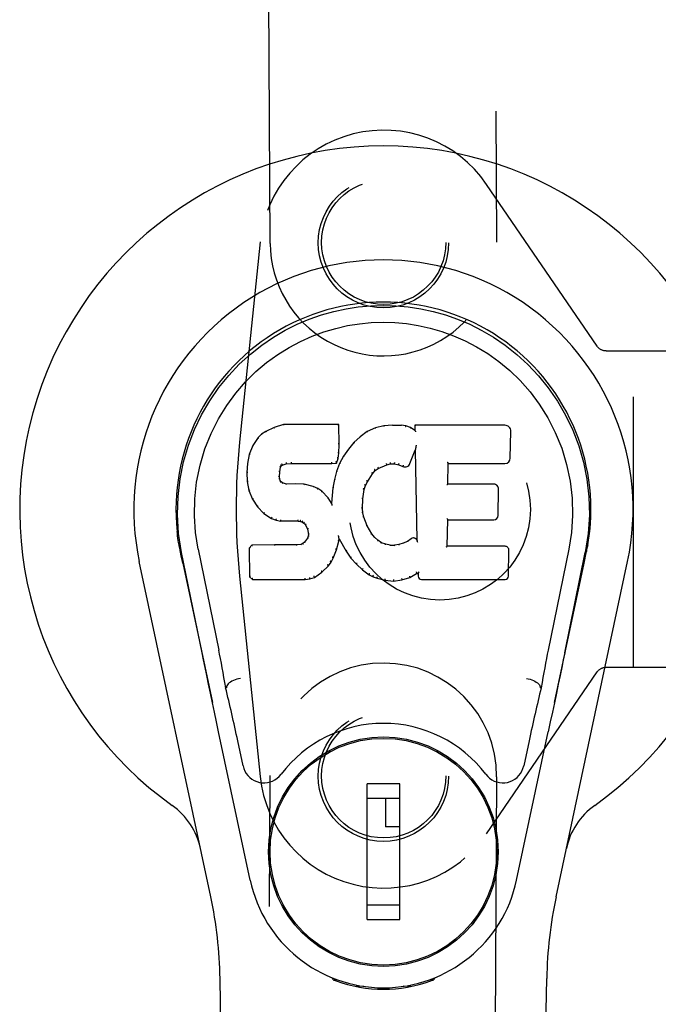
# Model space of a CAD drawing. Header units: inches. Extents: x 0 to 136, y 0 to 88.
# Tile 9 of 14: x 54.56 to 56.32, y 43.73 to 46.45. Entities that reach past the tile are written whole.
import ezdxf

# ---------------------------------------------------------------- set-up
doc = ezdxf.new("R2010")
doc.units = ezdxf.units.IN
doc.header["$LTSCALE"] = 7.48
doc.header["$MEASUREMENT"] = 0
doc.linetypes.add('HIDDEN', pattern=[0.2, 0.1, -0.1])
doc.layers.add('DOOR_ASSEMBLY', color=7, linetype='CONTINUOUS')
doc.layers.add('SUBPANEL', color=7, linetype='CONTINUOUS')

msp = doc.modelspace()

# ---------------------------------------------------------------- linework, layer by layer
at = {"layer": 'DOOR_ASSEMBLY', "color": 8, "linetype": 'HIDDEN'}
for p, q in [((55.2467, 45.8336), (55.2363, 47.691)), ((55.8613, 47.6945), (55.8717, 45.8371)), ((56.1487, 45.5495), (55.8436, 45.9966)), ((55.2189, 45.8382), (55.1621, 45.2847)), ((56.1498, 45.5482), (56.1487, 45.5495)), ((56.1735, 45.5373), (56.4598, 45.5373)), ((56.2492, 44.6623), (56.2492, 45.5373)), ((55.1621, 44.9149), (55.2189, 44.3614)), ((55.8436, 44.203), (56.1487, 44.6501)), ((56.1487, 44.6501), (56.1498, 44.6514)), ((56.4641, 44.6623), (56.1735, 44.6623)), ((55.2363, 42.5066), (55.2467, 44.3641)), ((55.8717, 44.3606), (55.8613, 42.5031))]:
    msp.add_line(p, q, dxfattribs=at)
at = {"layer": 'DOOR_ASSEMBLY', "color": 7, "linetype": 'Continuous'}
for p, q in [((55.2574, 45.3251), (55.2342, 45.3144)), ((55.2831, 45.3333), (55.2574, 45.3251)), ((55.2576, 45.3245), (55.2574, 45.3251)), ((55.436, 45.3333), (55.2831, 45.3333)), ((55.2832, 45.3327), (55.2831, 45.3333)), ((55.4354, 45.3327), (55.436, 45.3333)), ((55.4372, 45.2785), (55.436, 45.3333)), ((55.5371, 45.3241), (55.5147, 45.3141)), ((55.5607, 45.3295), (55.5371, 45.3241)), ((55.5373, 45.3235), (55.5371, 45.3241)), ((55.5843, 45.3318), (55.5607, 45.3295)), ((55.5608, 45.3288), (55.5607, 45.3295)), ((55.5843, 45.3318), (55.6083, 45.3314)), ((55.5843, 45.3312), (55.5843, 45.3318)), ((55.6082, 45.3307), (55.6083, 45.3314)), ((55.6211, 45.3294), (55.6083, 45.3314)), ((55.621, 45.3288), (55.6211, 45.3294)), ((55.634, 45.3252), (55.6211, 45.3294)), ((55.6337, 45.3246), (55.634, 45.3252)), ((55.6461, 45.3172), (55.634, 45.3252)), ((55.8946, 45.3312), (55.6459, 45.3312)), ((55.6465, 45.3306), (55.6459, 45.3312)), ((55.6459, 45.3312), (55.6461, 45.3172)), ((55.2132, 45.2972), (55.1985, 45.2754)), ((55.2231, 45.3067), (55.2132, 45.2972)), ((55.2137, 45.2968), (55.2132, 45.2972)), ((55.2342, 45.3144), (55.2231, 45.3067)), ((55.2235, 45.3062), (55.2231, 45.3067)), ((55.2345, 45.3139), (55.2342, 45.3144)), ((55.495, 45.2998), (55.4779, 45.2834)), ((55.5147, 45.3141), (55.495, 45.2998)), ((55.4954, 45.2993), (55.495, 45.2998)), ((55.515, 45.3136), (55.5147, 45.3141)), ((55.6461, 45.3172), (55.6467, 45.3161)), ((55.9094, 45.2404), (55.9107, 45.3148)), ((55.1985, 45.2754), (55.1888, 45.2507)), ((55.199, 45.2751), (55.1985, 45.2754)), ((55.4359, 45.2541), (55.4372, 45.2785)), ((55.4366, 45.2785), (55.4372, 45.2785)), ((55.4779, 45.2834), (55.4627, 45.2657)), ((55.4783, 45.283), (55.4779, 45.2834)), ((55.648, 45.2684), (55.6479, 45.2677)), ((55.6482, 45.2695), (55.648, 45.2684)), ((55.6484, 45.2706), (55.6482, 45.2695)), ((55.6486, 45.2718), (55.6484, 45.2706)), ((55.6489, 45.2732), (55.6486, 45.2718)), ((55.6492, 45.2751), (55.6489, 45.2732)), ((55.6494, 45.2763), (55.6492, 45.2751)), ((55.1888, 45.2507), (55.1837, 45.2257)), ((55.1893, 45.2505), (55.1888, 45.2507)), ((55.4343, 45.2398), (55.4359, 45.2541)), ((55.4353, 45.2541), (55.4359, 45.2541)), ((55.4494, 45.2464), (55.4383, 45.2257)), ((55.4627, 45.2657), (55.4494, 45.2464)), ((55.4499, 45.2461), (55.4494, 45.2464)), ((55.4632, 45.2653), (55.4627, 45.2657)), ((55.6322, 45.2254), (55.6471, 45.2622)), ((55.6476, 45.2651), (55.6471, 45.2622)), ((55.6471, 45.2622), (55.6514, 45.0151)), ((55.6478, 45.267), (55.6477, 45.2665)), ((55.6479, 45.2677), (55.6478, 45.267)), ((55.1837, 45.2257), (55.1823, 45.2008)), ((55.1843, 45.2256), (55.1837, 45.2257)), ((55.2733, 45.203), (55.2753, 45.2161)), ((55.2747, 45.2162), (55.2753, 45.2161)), ((55.2753, 45.2161), (55.2769, 45.2194)), ((55.2765, 45.2197), (55.2769, 45.2194)), ((55.2769, 45.2194), (55.2795, 45.2215)), ((55.2792, 45.222), (55.2795, 45.2215)), ((55.2795, 45.2215), (55.2908, 45.2249)), ((55.2907, 45.2255), (55.2908, 45.2249)), ((55.2908, 45.2249), (55.3042, 45.226)), ((55.3041, 45.2299), (55.3042, 45.2285)), ((55.3042, 45.2265), (55.3042, 45.226)), ((55.3042, 45.226), (55.4171, 45.226)), ((55.4171, 45.2285), (55.417, 45.2299)), ((55.4171, 45.226), (55.4298, 45.2271)), ((55.4171, 45.2265), (55.4171, 45.226)), ((55.4294, 45.2276), (55.4298, 45.2271)), ((55.4383, 45.2257), (55.4297, 45.2039)), ((55.4298, 45.2271), (55.4343, 45.2398)), ((55.4337, 45.2399), (55.4343, 45.2398)), ((55.4389, 45.2254), (55.4383, 45.2257)), ((55.545, 45.2122), (55.5684, 45.2219)), ((55.5682, 45.2225), (55.5684, 45.2219)), ((55.5684, 45.2219), (55.5791, 45.2247)), ((55.5791, 45.2252), (55.5791, 45.2247)), ((55.5791, 45.2247), (55.59, 45.2245)), ((55.5901, 45.2251), (55.59, 45.2245)), ((55.59, 45.2245), (55.6014, 45.2219)), ((55.6016, 45.2224), (55.6014, 45.2219)), ((55.6014, 45.2219), (55.6131, 45.2173)), ((55.6133, 45.2178), (55.6131, 45.2173)), ((55.737, 45.1686), (55.738, 45.2259)), ((55.7374, 45.2264), (55.738, 45.2259)), ((55.738, 45.2259), (55.8946, 45.2259)), ((55.1829, 45.2007), (55.1823, 45.2008)), ((55.1823, 45.2008), (55.1835, 45.1757)), ((55.2718, 45.189), (55.2724, 45.1891)), ((55.2724, 45.1891), (55.2733, 45.203)), ((55.2729, 45.1831), (55.2724, 45.1891)), ((55.2727, 45.2031), (55.2733, 45.203)), ((55.4297, 45.2039), (55.4238, 45.1814)), ((55.4303, 45.2037), (55.4297, 45.2039)), ((55.5151, 45.1754), (55.5291, 45.1975)), ((55.5286, 45.1979), (55.5291, 45.1975)), ((55.5291, 45.1975), (55.5362, 45.2063)), ((55.5358, 45.2067), (55.5362, 45.2063)), ((55.5362, 45.2063), (55.545, 45.2122)), ((55.5447, 45.2127), (55.545, 45.2122)), ((55.1841, 45.1758), (55.1835, 45.1757)), ((55.1835, 45.1757), (55.1881, 45.1509)), ((55.2723, 45.183), (55.2729, 45.1831)), ((55.2743, 45.1785), (55.2729, 45.1831)), ((55.2737, 45.1782), (55.2743, 45.1785)), ((55.277, 45.1748), (55.2743, 45.1785)), ((55.2765, 45.1743), (55.277, 45.1748)), ((55.2807, 45.1721), (55.277, 45.1748)), ((55.2804, 45.1715), (55.2807, 45.1721)), ((55.2921, 45.1688), (55.2807, 45.1721)), ((55.3152, 45.1696), (55.2921, 45.1688)), ((55.2921, 45.1682), (55.2921, 45.1688)), ((55.3402, 45.1683), (55.3152, 45.1696)), ((55.3152, 45.1689), (55.3152, 45.1696)), ((55.3152, 45.1684), (55.3152, 45.1689)), ((55.3401, 45.1676), (55.3402, 45.1683)), ((55.3653, 45.1627), (55.3402, 45.1683)), ((55.3651, 45.1621), (55.3653, 45.1627)), ((55.3778, 45.1571), (55.3653, 45.1627)), ((55.4238, 45.1814), (55.4199, 45.1586)), ((55.4244, 45.1812), (55.4238, 45.1814)), ((55.5061, 45.1536), (55.5096, 45.1647)), ((55.5091, 45.1649), (55.5096, 45.1647)), ((55.5096, 45.1647), (55.5151, 45.1754)), ((55.5146, 45.1757), (55.5151, 45.1754)), ((55.7364, 45.168), (55.737, 45.1686)), ((55.8636, 45.1686), (55.737, 45.1686)), ((55.1887, 45.151), (55.1881, 45.1509)), ((55.1881, 45.1509), (55.1974, 45.1272)), ((55.3775, 45.1565), (55.3778, 45.1571)), ((55.3889, 45.1492), (55.3778, 45.1571)), ((55.3885, 45.1487), (55.3889, 45.1492)), ((55.4071, 45.131), (55.3889, 45.1492)), ((55.4199, 45.1586), (55.4162, 45.1165)), ((55.4205, 45.1585), (55.4199, 45.1586)), ((55.5026, 45.128), (55.5061, 45.1536)), ((55.5055, 45.1537), (55.5061, 45.1536)), ((55.8757, 45.082), (55.877, 45.1551)), ((55.198, 45.1274), (55.1974, 45.1272)), ((55.1974, 45.1272), (55.2114, 45.1058)), ((55.2119, 45.1061), (55.2114, 45.1058)), ((55.2114, 45.1058), (55.2292, 45.0875)), ((55.4066, 45.1306), (55.4071, 45.131)), ((55.4162, 45.1165), (55.4071, 45.131)), ((55.4167, 45.1146), (55.4162, 45.1165)), ((55.5014, 45.102), (55.5026, 45.128)), ((55.502, 45.1281), (55.5026, 45.128)), ((55.2296, 45.0879), (55.2292, 45.0875)), ((55.2292, 45.0875), (55.2506, 45.0736)), ((55.5008, 45.102), (55.5014, 45.102)), ((55.5024, 45.0898), (55.5014, 45.102)), ((55.5018, 45.0897), (55.5024, 45.0898)), ((55.505, 45.078), (55.5024, 45.0898)), ((55.5045, 45.0778), (55.505, 45.078)), ((55.5145, 45.054), (55.505, 45.078)), ((55.2508, 45.0741), (55.2506, 45.0736)), ((55.2506, 45.0736), (55.2632, 45.069)), ((55.2633, 45.0695), (55.2632, 45.069)), ((55.2632, 45.069), (55.2762, 45.0668)), ((55.2762, 45.0673), (55.2762, 45.0668)), ((55.3239, 45.0663), (55.2762, 45.0668)), ((55.324, 45.0669), (55.3239, 45.0663)), ((55.3239, 45.0663), (55.3303, 45.0657)), ((55.3304, 45.0663), (55.3303, 45.0657)), ((55.3303, 45.0657), (55.3354, 45.064)), ((55.3357, 45.0645), (55.3354, 45.064)), ((55.3354, 45.064), (55.3399, 45.0607)), ((55.3403, 45.0611), (55.3399, 45.0607)), ((55.3399, 45.0607), (55.3438, 45.0561)), ((55.3443, 45.0564), (55.3438, 45.0561)), ((55.3438, 45.0561), (55.3497, 45.0443)), ((55.5139, 45.0537), (55.5145, 45.054)), ((55.5269, 45.0316), (55.5145, 45.054)), ((55.7352, 44.9971), (55.7365, 45.0701)), ((55.736, 45.0707), (55.7365, 45.0701)), ((55.7365, 45.0701), (55.8636, 45.0701)), ((55.3502, 45.0445), (55.3497, 45.0443)), ((55.3497, 45.0443), (55.352, 45.0311)), ((55.3515, 45.0252), (55.3497, 45.02)), ((55.352, 45.0311), (55.3515, 45.0252)), ((55.3521, 45.0251), (55.3515, 45.0252)), ((55.3526, 45.0311), (55.352, 45.0311)), ((55.4353, 45.0262), (55.4351, 45.0272)), ((55.4355, 45.0255), (55.4353, 45.0262)), ((55.4356, 45.0248), (55.4355, 45.0255)), ((55.4358, 45.0242), (55.4356, 45.0248)), ((55.4359, 45.0235), (55.4358, 45.0242)), ((55.436, 45.023), (55.4359, 45.0235)), ((55.5264, 45.0313), (55.5269, 45.0316)), ((55.5348, 45.0223), (55.5269, 45.0316)), ((54.9956, 44.9982), (54.9951, 45.001)), ((54.9952, 45.0009), (54.9966, 44.9938)), ((54.9977, 44.9872), (54.9956, 44.9982)), ((55.1964, 45.0002), (55.1884, 44.9921)), ((55.2581, 45.0008), (55.1964, 45.0002)), ((55.1966, 44.9996), (55.1964, 45.0002)), ((55.3188, 45.0011), (55.2581, 45.0008)), ((55.2581, 45.0001), (55.2581, 45.0008)), ((55.2581, 45.0001), (55.2581, 44.9995)), ((55.3324, 45.0021), (55.3188, 45.0011)), ((55.3188, 45.0004), (55.3188, 45.0011)), ((55.3369, 45.0046), (55.3324, 45.0021)), ((55.3326, 45.0015), (55.3324, 45.0021)), ((55.3414, 45.009), (55.3369, 45.0046)), ((55.3373, 45.0041), (55.3369, 45.0046)), ((55.3497, 45.02), (55.3414, 45.009)), ((55.3419, 45.0086), (55.3414, 45.009)), ((55.3502, 45.0197), (55.3497, 45.02)), ((55.4296, 44.9875), (55.4364, 45.0114)), ((55.4359, 45.0115), (55.4364, 45.0114)), ((55.4361, 45.0222), (55.436, 45.023)), ((55.4364, 45.0114), (55.4369, 45.0174)), ((55.4369, 45.0174), (55.4365, 45.0193)), ((55.4369, 45.0174), (55.4561, 44.9834)), ((55.5343, 45.0218), (55.5348, 45.0223)), ((55.5441, 45.0139), (55.5348, 45.0223)), ((55.5437, 45.0134), (55.5441, 45.0139)), ((55.5543, 45.007), (55.5441, 45.0139)), ((55.554, 45.0064), (55.5543, 45.007)), ((55.5655, 45.0026), (55.5543, 45.007)), ((55.5653, 45.0019), (55.5655, 45.0026)), ((55.5776, 45.0004), (55.5655, 45.0026)), ((55.5776, 45.0004), (55.59, 44.9999)), ((55.5776, 44.9997), (55.5776, 45.0004)), ((55.6021, 45.0017), (55.59, 44.9999)), ((55.5901, 44.9992), (55.59, 44.9999)), ((55.6141, 45.0056), (55.6021, 45.0017)), ((55.6023, 45.0011), (55.6021, 45.0017)), ((55.6254, 45.0108), (55.6141, 45.0056)), ((55.6143, 45.005), (55.6141, 45.0056)), ((55.6358, 45.018), (55.6254, 45.0108)), ((55.6257, 45.0102), (55.6254, 45.0108)), ((55.6361, 45.0174), (55.6358, 45.018)), ((55.6514, 45.0151), (55.6514, 45.015)), ((55.652, 45.0129), (55.6514, 45.015)), ((55.6541, 45.0075), (55.6534, 45.0096)), ((55.7346, 44.9965), (55.7352, 44.9971)), ((55.8952, 44.9971), (55.7352, 44.9971)), ((56.1232, 45.001), (56.1218, 44.9938)), ((56.1223, 44.996), (56.1233, 45.001)), ((54.9983, 44.9842), (54.9977, 44.9872)), ((54.9989, 44.9811), (54.9983, 44.9842)), ((55.0013, 44.9696), (54.9989, 44.9811)), ((55.0033, 44.9598), (55.0013, 44.9696)), ((55.0587, 44.7033), (55.0022, 44.9802)), ((55.0477, 44.9895), (55.1047, 44.7105)), ((55.189, 44.9918), (55.1884, 44.9921)), ((55.1884, 44.9921), (55.1898, 44.9128)), ((55.4203, 44.9647), (55.4296, 44.9875)), ((55.429, 44.9876), (55.4296, 44.9875)), ((55.4566, 44.9837), (55.4561, 44.9834)), ((55.4561, 44.9834), (55.4693, 44.9646)), ((55.9044, 44.9144), (55.9056, 44.9865)), ((56.0707, 44.9895), (56.0137, 44.7105)), ((56.0597, 44.7033), (56.1162, 44.9802)), ((56.1151, 44.9598), (56.1181, 44.9745)), ((56.1181, 44.9745), (56.1197, 44.9823)), ((56.1197, 44.9823), (56.1203, 44.985)), ((56.1203, 44.985), (56.1208, 44.9876)), ((56.1208, 44.9876), (56.1223, 44.996)), ((55.0827, 44.0292), (54.8853, 44.9552)), ((55.0053, 44.9503), (55.0033, 44.9598)), ((55.0053, 44.9502), (55.0872, 44.566)), ((55.3893, 44.9256), (55.4072, 44.9429)), ((55.4068, 44.9433), (55.4072, 44.9429)), ((55.4072, 44.9429), (55.4146, 44.9535)), ((55.4141, 44.9537), (55.4146, 44.9535)), ((55.4146, 44.9535), (55.4203, 44.9647)), ((55.4198, 44.9649), (55.4203, 44.9647)), ((55.4697, 44.965), (55.4693, 44.9646)), ((55.4693, 44.9646), (55.4846, 44.9477)), ((55.485, 44.9481), (55.4846, 44.9477)), ((55.4846, 44.9477), (55.5016, 44.9326)), ((56.0312, 44.566), (56.1131, 44.9502)), ((56.0357, 44.0292), (56.233, 44.9552)), ((56.1131, 44.9503), (56.1151, 44.9598)), ((55.3685, 44.9114), (55.3893, 44.9256)), ((55.389, 44.926), (55.3893, 44.9256)), ((55.502, 44.933), (55.5016, 44.9326)), ((55.5016, 44.9326), (55.5199, 44.9186)), ((55.5202, 44.9191), (55.5199, 44.9186)), ((55.5199, 44.9186), (55.5304, 44.9132)), ((55.6319, 44.9114), (55.6505, 44.9225)), ((55.6503, 44.9231), (55.6505, 44.9225)), ((55.6505, 44.9225), (55.6549, 44.9225)), ((55.6554, 44.9231), (55.6549, 44.9225)), ((55.6549, 44.9225), (55.655, 44.9144)), ((55.1904, 44.9131), (55.1898, 44.9128)), ((55.1898, 44.9128), (55.1974, 44.9054)), ((55.1976, 44.906), (55.1974, 44.9054)), ((55.1974, 44.9054), (55.3436, 44.9054)), ((55.3435, 44.9079), (55.3434, 44.9093)), ((55.3435, 44.906), (55.3436, 44.9054)), ((55.3436, 44.9054), (55.3563, 44.9071)), ((55.3562, 44.9076), (55.3563, 44.9071)), ((55.3563, 44.9071), (55.3685, 44.9114)), ((55.3683, 44.9119), (55.3685, 44.9114)), ((55.5307, 44.9137), (55.5304, 44.9132)), ((55.5304, 44.9132), (55.5415, 44.9095)), ((55.5416, 44.91), (55.5415, 44.9095)), ((55.5415, 44.9095), (55.5638, 44.9038)), ((55.5639, 44.9044), (55.5638, 44.9038)), ((55.5638, 44.9038), (55.5866, 44.9013)), ((55.5866, 44.9013), (55.6097, 44.9045)), ((55.5866, 44.9018), (55.5866, 44.9013)), ((55.6096, 44.905), (55.6097, 44.9045)), ((55.6097, 44.9045), (55.6319, 44.9114)), ((55.6317, 44.9119), (55.6319, 44.9114)), ((55.6641, 44.9054), (55.8952, 44.9054)), ((55.1258, 44.6067), (55.1237, 44.6063)), ((55.9926, 44.6067), (55.9947, 44.6063)), ((56.0198, 44.5121), (56.0141, 44.4853)), ((55.1915, 44.0756), (55.1043, 44.4853)), ((55.9269, 44.0756), (56.0141, 44.4853)), ((55.1719, 44.3908), (55.1572, 44.4599)), ((55.9612, 44.4599), (55.9465, 44.3908)), ((55.4116, 44.434), (55.4116, 44.4297)), ((55.7068, 44.434), (55.7068, 44.4297)), ((55.6045, 44.3409), (55.5139, 44.3409)), ((55.5139, 43.9669), (55.5139, 44.3409)), ((55.6045, 43.9669), (55.6045, 44.3409)), ((55.2791, 44.3016), (55.2835, 44.3016)), ((55.5139, 44.3016), (55.6045, 44.3016)), ((55.5651, 44.3016), (55.5651, 44.2228)), ((55.835, 44.3016), (55.8393, 44.3016)), ((55.6045, 44.2228), (55.5651, 44.2228)), ((55.2791, 44.0063), (55.2835, 44.0063)), ((55.6045, 44.0063), (55.5139, 44.0063)), ((55.8349, 44.0063), (55.8393, 44.0063)), ((55.5139, 43.9669), (55.6045, 43.9669)), ((55.4116, 43.8738), (55.4116, 43.8782)), ((55.7068, 43.8738), (55.7068, 43.8782)), ((55.1807, 39.6644), (55.1084, 43.8037)), ((55.4205, 43.8003), (55.4177, 43.806)), ((55.424, 43.8035), (55.4239, 43.7989)), ((55.6944, 43.8035), (55.6945, 43.7989)), ((55.7007, 43.806), (55.6979, 43.8003)), ((55.9377, 39.6644), (56.01, 43.8037)), ((55.5045, 43.7823), (55.4836, 43.7819)), ((55.5592, 43.778), (55.5592, 43.774)), ((55.6348, 43.7819), (55.6139, 43.7823))]:
    msp.add_line(p, q, dxfattribs=at)
for points in [[(55.0022, 44.9802), (54.994, 45.0328), (54.9908, 45.0846), (54.9922, 45.1348), (54.9978, 45.1836), (55.0074, 45.2308), (55.0207, 45.2761), (55.0373, 45.3193), (55.057, 45.3603), (55.0796, 45.3991), (55.1047, 45.4354), (55.1321, 45.4691), (55.1613, 45.5), (55.1919, 45.5279), (55.2235, 45.5527), (55.2557, 45.5746), (55.2884, 45.5938), (55.3212, 45.6102), (55.3544, 45.6243), (55.3881, 45.6361), (55.422, 45.6456), (55.4559, 45.653), (55.4899, 45.6582), (55.5245, 45.6614), (55.5592, 45.6624)], [(55.5592, 45.6624), (55.5934, 45.6614), (55.6278, 45.6583), (55.6622, 45.653), (55.6964, 45.6456), (55.7303, 45.6361), (55.7639, 45.6243), (55.7975, 45.6101), (55.8307, 45.5934), (55.8633, 45.5742), (55.8954, 45.5523), (55.9273, 45.5272), (55.9581, 45.499), (55.9871, 45.4682), (56.0143, 45.4345), (56.0395, 45.3981), (56.062, 45.3591), (56.0818, 45.3178), (56.0983, 45.2744), (56.1113, 45.2293), (56.1207, 45.1826), (56.1263, 45.1339), (56.1276, 45.0837), (56.1243, 45.0323), (56.1162, 44.9802)], [(55.0477, 44.9895), (55.0405, 45.0352), (55.0373, 45.0813), (55.0383, 45.128), (55.0435, 45.1747), (55.053, 45.221), (55.0664, 45.266), (55.0835, 45.3087), (55.1037, 45.3489), (55.1267, 45.3862), (55.1519, 45.4204), (55.1788, 45.4514), (55.2072, 45.4794), (55.2368, 45.5045), (55.2673, 45.5267), (55.2987, 45.5462), (55.3305, 45.5631), (55.3626, 45.5775), (55.395, 45.5894), (55.4276, 45.599), (55.4603, 45.6064), (55.4929, 45.6117), (55.5255, 45.6148), (55.5581, 45.6159), (55.5906, 45.615), (55.6231, 45.612), (55.6555, 45.6069), (55.688, 45.5998), (55.7205, 45.5904), (55.7528, 45.5787), (55.7848, 45.5646), (55.8164, 45.5482), (55.8475, 45.5291), (55.8781, 45.5071), (55.9079, 45.4823), (55.9366, 45.4546), (55.9638, 45.4237), (55.9894, 45.3896), (56.0128, 45.3523), (56.0336, 45.3116), (56.0512, 45.2685), (56.0648, 45.2235), (56.0745, 45.1772)], [(55.2576, 45.3245), (55.2577, 45.3245), (55.2578, 45.3244), (55.2579, 45.3244), (55.258, 45.3243), (55.2582, 45.3242), (55.2583, 45.324)], [(55.2832, 45.3327), (55.2833, 45.3326), (55.2833, 45.3326), (55.2834, 45.3325), (55.2834, 45.3324), (55.2835, 45.3322), (55.2835, 45.3321)], [(55.4348, 45.3327), (55.4347, 45.3326), (55.4345, 45.3326), (55.4342, 45.3325), (55.434, 45.3324), (55.4337, 45.3322), (55.4335, 45.3321)], [(55.5379, 45.323), (55.5378, 45.3232), (55.5377, 45.3233), (55.5376, 45.3234), (55.5375, 45.3234), (55.5374, 45.3235), (55.5373, 45.3234)], [(55.5612, 45.3283), (55.5611, 45.3284), (55.561, 45.3286), (55.561, 45.3287), (55.5609, 45.3288), (55.5609, 45.3288), (55.5608, 45.3288)], [(55.5844, 45.3306), (55.5844, 45.3307), (55.5843, 45.3309), (55.5843, 45.331), (55.5843, 45.3311), (55.5843, 45.3311), (55.5843, 45.3312)], [(55.6081, 45.3302), (55.6081, 45.3303), (55.6081, 45.3305), (55.6082, 45.3306), (55.6082, 45.3307), (55.6082, 45.3307), (55.6082, 45.3307)], [(55.6205, 45.3282), (55.6206, 45.3284), (55.6207, 45.3285), (55.6208, 45.3286), (55.6209, 45.3287), (55.6209, 45.3287), (55.621, 45.3288)], [(55.6329, 45.3242), (55.633, 45.3243), (55.6332, 45.3244), (55.6333, 45.3245), (55.6335, 45.3246), (55.6336, 45.3246), (55.6337, 45.3246)], [(55.6485, 45.33), (55.6482, 45.3302), (55.648, 45.3303), (55.6477, 45.3304), (55.6475, 45.3305), (55.6473, 45.3306), (55.6471, 45.3306)], [(55.2137, 45.2968), (55.2139, 45.297), (55.2141, 45.297), (55.2143, 45.2971), (55.2146, 45.2971), (55.2149, 45.297), (55.2152, 45.2969)], [(55.2236, 45.3063), (55.2237, 45.3063), (55.2238, 45.3064), (55.224, 45.3064), (55.2242, 45.3063), (55.2245, 45.3062), (55.2248, 45.3061)], [(55.2346, 45.3139), (55.2347, 45.3139), (55.2348, 45.3139), (55.2349, 45.3139), (55.2351, 45.3138), (55.2353, 45.3137), (55.2355, 45.3136)], [(55.4966, 45.2992), (55.4963, 45.2993), (55.4961, 45.2994), (55.4959, 45.2995), (55.4957, 45.2994), (55.4955, 45.2994), (55.4954, 45.2993)], [(55.5159, 45.3132), (55.5157, 45.3134), (55.5155, 45.3135), (55.5154, 45.3136), (55.5152, 45.3136), (55.5151, 45.3136), (55.5149, 45.3135)], [(55.6488, 45.3137), (55.6485, 45.3142), (55.6482, 45.3146), (55.6479, 45.315), (55.6476, 45.3153), (55.6474, 45.3156), (55.6471, 45.3157)], [(55.1991, 45.2752), (55.1992, 45.2754), (55.1995, 45.2755), (55.1997, 45.2756), (55.2, 45.2756), (55.2004, 45.2756), (55.2007, 45.2755)], [(55.4366, 45.2785), (55.4365, 45.2788), (55.4363, 45.2792), (55.436, 45.2795), (55.4356, 45.2797), (55.4351, 45.2798), (55.4347, 45.2799)], [(55.4798, 45.283), (55.4795, 45.2831), (55.4792, 45.2832), (55.479, 45.2832), (55.4787, 45.2832), (55.4785, 45.2831), (55.4783, 45.283)], [(55.1894, 45.2506), (55.1895, 45.2509), (55.1898, 45.2511), (55.1901, 45.2512), (55.1904, 45.2513), (55.1908, 45.2514), (55.1912, 45.2513)], [(55.4337, 45.24), (55.4336, 45.2404), (55.4335, 45.2408), (55.4332, 45.2411), (55.4328, 45.2414), (55.4323, 45.2416), (55.4317, 45.2417)], [(55.4353, 45.2541), (55.4352, 45.2545), (55.435, 45.2548), (55.4347, 45.2552), (55.4343, 45.2554), (55.4338, 45.2556), (55.4333, 45.2556)], [(55.4516, 45.2464), (55.4513, 45.2465), (55.4509, 45.2465), (55.4506, 45.2465), (55.4504, 45.2464), (55.4501, 45.2463), (55.4499, 45.246)], [(55.4648, 45.2655), (55.4645, 45.2656), (55.4642, 45.2656), (55.4639, 45.2656), (55.4636, 45.2656), (55.4634, 45.2654), (55.4632, 45.2653)], [(55.6477, 45.2659), (55.6476, 45.2657), (55.6476, 45.2655), (55.6476, 45.2653)], [(55.6477, 45.2665), (55.6477, 45.2663), (55.6477, 45.2661), (55.6477, 45.2659)], [(55.1843, 45.2257), (55.1845, 45.226), (55.1847, 45.2262), (55.185, 45.2264), (55.1854, 45.2266), (55.1858, 45.2267), (55.1863, 45.2267)], [(55.2728, 45.2182), (55.2733, 45.218), (55.2738, 45.2178), (55.2742, 45.2175), (55.2745, 45.2172), (55.2747, 45.2168), (55.2747, 45.2164)], [(55.2749, 45.2223), (55.2754, 45.222), (55.2759, 45.2217), (55.2762, 45.2212), (55.2765, 45.2207), (55.2766, 45.2203), (55.2765, 45.2199)], [(55.2783, 45.2251), (55.2786, 45.2248), (55.2789, 45.2244), (55.2791, 45.2239), (55.2793, 45.2234), (55.2794, 45.223), (55.2794, 45.2226), (55.2794, 45.2223), (55.2793, 45.222)], [(55.2904, 45.2288), (55.2905, 45.2284), (55.2906, 45.2279), (55.2907, 45.2274), (55.2908, 45.2268), (55.2908, 45.2263), (55.2909, 45.2259), (55.2908, 45.2256), (55.2907, 45.2255)], [(55.3042, 45.2285), (55.3042, 45.228), (55.3042, 45.2275), (55.3042, 45.2271), (55.3042, 45.2268), (55.3042, 45.2266), (55.3042, 45.2265)], [(55.4171, 45.2265), (55.4171, 45.2266), (55.4171, 45.2268), (55.4171, 45.2271), (55.4171, 45.2275), (55.4171, 45.228), (55.4171, 45.2285)], [(55.4294, 45.2279), (55.4295, 45.2282), (55.4294, 45.2285), (55.4293, 45.2289), (55.4291, 45.2293), (55.4289, 45.2297), (55.4286, 45.2301), (55.4283, 45.2305), (55.4279, 45.2308)], [(55.4407, 45.226), (55.4403, 45.226), (55.4399, 45.226), (55.4396, 45.226), (55.4393, 45.2259), (55.439, 45.2257), (55.4389, 45.2254)], [(55.5447, 45.2127), (55.5449, 45.2129), (55.5449, 45.2132), (55.5449, 45.2136), (55.5448, 45.2141), (55.5446, 45.2145), (55.5444, 45.215), (55.5441, 45.2155), (55.5437, 45.2158)], [(55.5682, 45.2225), (55.5683, 45.2226), (55.5684, 45.2229), (55.5684, 45.2232), (55.5683, 45.2237), (55.5682, 45.2242), (55.568, 45.2247), (55.5678, 45.2253), (55.5675, 45.2257)], [(55.5791, 45.2252), (55.5791, 45.2253), (55.5791, 45.2255), (55.5791, 45.2259), (55.5791, 45.2264), (55.5791, 45.2269), (55.579, 45.2275), (55.5789, 45.2281), (55.5788, 45.2286)], [(55.5901, 45.2251), (55.59, 45.2252), (55.59, 45.2254), (55.59, 45.2257), (55.59, 45.2262), (55.59, 45.2268), (55.5901, 45.2273), (55.5902, 45.2279), (55.5903, 45.2284)], [(55.6016, 45.2224), (55.6015, 45.2225), (55.6014, 45.2228), (55.6014, 45.2231), (55.6014, 45.2236), (55.6015, 45.2241), (55.6017, 45.2247), (55.6019, 45.2252), (55.6022, 45.2257)], [(55.614, 45.2211), (55.6137, 45.2207), (55.6135, 45.2202), (55.6133, 45.2197), (55.6131, 45.2192), (55.6131, 45.2187), (55.6131, 45.2183), (55.6131, 45.218), (55.6133, 45.2178)], [(55.7355, 45.2298), (55.7357, 45.2296), (55.736, 45.2294), (55.7362, 45.2291), (55.7364, 45.2289), (55.7366, 45.2286), (55.7368, 45.2284)], [(55.7368, 45.2284), (55.737, 45.2281), (55.7371, 45.2279), (55.7372, 45.2277), (55.7373, 45.2274), (55.7374, 45.2272), (55.7374, 45.227)], [(55.1829, 45.2008), (55.183, 45.2011), (55.1832, 45.2015), (55.1835, 45.2017), (55.1839, 45.2019), (55.1844, 45.202), (55.1849, 45.2021)], [(55.2699, 45.1904), (55.2704, 45.1903), (55.2708, 45.1902), (55.2712, 45.19), (55.2715, 45.1898), (55.2718, 45.1894), (55.2718, 45.189)], [(55.2707, 45.2046), (55.2713, 45.2046), (55.2717, 45.2044), (55.2721, 45.2041), (55.2725, 45.2038), (55.2727, 45.2034), (55.2727, 45.203)], [(55.4322, 45.2044), (55.4318, 45.2044), (55.4314, 45.2044), (55.431, 45.2043), (55.4307, 45.2042), (55.4305, 45.2039), (55.4303, 45.2036)], [(55.5286, 45.1979), (55.5287, 45.1982), (55.5287, 45.1985), (55.5286, 45.1989), (55.5284, 45.1993), (55.5282, 45.1996), (55.5278, 45.1999), (55.5274, 45.2002), (55.527, 45.2004)], [(55.5359, 45.2067), (55.536, 45.207), (55.536, 45.2073), (55.5359, 45.2077), (55.5358, 45.2081), (55.5355, 45.2085), (55.5352, 45.2089), (55.5349, 45.2092), (55.5344, 45.2095)], [(55.1841, 45.1759), (55.1842, 45.1762), (55.1844, 45.1766), (55.1847, 45.1769), (55.1851, 45.1771), (55.1856, 45.1773), (55.1861, 45.1774)], [(55.2703, 45.184), (55.2708, 45.184), (55.2712, 45.1839), (55.2715, 45.1838), (55.2719, 45.1836), (55.2721, 45.1834), (55.2722, 45.1831)], [(55.272, 45.1787), (55.2723, 45.1787), (55.2726, 45.1787), (55.2729, 45.1787), (55.2732, 45.1786), (55.2735, 45.1785), (55.2736, 45.1783)], [(55.2751, 45.1743), (55.2754, 45.1744), (55.2756, 45.1745), (55.2759, 45.1745), (55.2761, 45.1745), (55.2763, 45.1745), (55.2764, 45.1744)], [(55.2795, 45.1711), (55.2797, 45.1712), (55.2798, 45.1713), (55.28, 45.1714), (55.2801, 45.1715), (55.2802, 45.1715), (55.2803, 45.1715)], [(55.2918, 45.1676), (55.2919, 45.1677), (55.2919, 45.1679), (55.292, 45.168), (55.292, 45.1681), (55.292, 45.1681), (55.2921, 45.1682)], [(55.3399, 45.1671), (55.3399, 45.1672), (55.34, 45.1674), (55.34, 45.1675), (55.3401, 45.1676), (55.3401, 45.1676), (55.3401, 45.1676)], [(55.3645, 45.1616), (55.3646, 45.1618), (55.3648, 45.1619), (55.3649, 45.162), (55.3649, 45.1621), (55.365, 45.1621), (55.3651, 45.1621)], [(55.4224, 45.1596), (55.422, 45.1596), (55.4215, 45.1596), (55.4211, 45.1594), (55.4208, 45.1592), (55.4206, 45.1589), (55.4205, 45.1585)], [(55.4263, 45.1822), (55.4258, 45.1822), (55.4254, 45.1821), (55.425, 45.182), (55.4247, 45.1818), (55.4245, 45.1815), (55.4243, 45.1812)], [(55.5091, 45.165), (55.5091, 45.1654), (55.509, 45.1658), (55.5087, 45.1662), (55.5083, 45.1666), (55.5078, 45.1669), (55.5073, 45.1671)], [(55.5146, 45.1757), (55.5147, 45.1761), (55.5146, 45.1766), (55.5144, 45.1771), (55.514, 45.1775), (55.5135, 45.1778), (55.5129, 45.178)], [(55.7344, 45.1674), (55.7346, 45.1676), (55.7349, 45.1677), (55.7351, 45.1678), (55.7354, 45.1679), (55.7356, 45.168), (55.7357, 45.168)], [(56.0745, 45.1772), (56.0799, 45.1297), (56.0811, 45.0822), (56.078, 45.0355), (56.0707, 44.9895)], [(55.1887, 45.1511), (55.1887, 45.1515), (55.1889, 45.1519), (55.1892, 45.1522), (55.1896, 45.1525), (55.1901, 45.1528), (55.1906, 45.1529)], [(55.3765, 45.1562), (55.3768, 45.1563), (55.377, 45.1565), (55.3771, 45.1565), (55.3772, 45.1565), (55.3774, 45.1565), (55.3775, 45.1565)], [(55.3872, 45.1486), (55.3875, 45.1487), (55.3877, 45.1488), (55.3879, 45.1488), (55.3881, 45.1488), (55.3883, 45.1488), (55.3884, 45.1487)], [(55.5055, 45.1538), (55.5055, 45.1542), (55.5053, 45.1546), (55.505, 45.1549), (55.5046, 45.1552), (55.5041, 45.1554), (55.5036, 45.1555)], [(55.1979, 45.1275), (55.1979, 45.1279), (55.198, 45.1283), (55.1983, 45.1288), (55.1986, 45.1291), (55.1992, 45.1295), (55.1997, 45.1297)], [(55.2119, 45.1062), (55.2117, 45.1065), (55.2117, 45.1068), (55.2118, 45.1072), (55.212, 45.1075), (55.2123, 45.1079), (55.2126, 45.1082), (55.213, 45.1085), (55.2134, 45.1087)], [(55.405, 45.1307), (55.4053, 45.1308), (55.4056, 45.1308), (55.4059, 45.1309), (55.4061, 45.1308), (55.4063, 45.1307), (55.4065, 45.1306)], [(55.4181, 45.11), (55.4176, 45.1119), (55.4174, 45.1127), (55.4172, 45.1135), (55.417, 45.114), (55.4168, 45.1144)], [(55.502, 45.1281), (55.5019, 45.1285), (55.5017, 45.1288), (55.5014, 45.1291), (55.501, 45.1294), (55.5005, 45.1295), (55.5, 45.1296)], [(55.2295, 45.088), (55.2294, 45.0882), (55.2293, 45.0885), (55.2294, 45.0889), (55.2295, 45.0893), (55.2298, 45.0897), (55.2301, 45.0902), (55.2304, 45.0905), (55.2308, 45.0908)], [(55.5008, 45.102), (55.5007, 45.1024), (55.5005, 45.1027), (55.5002, 45.1029), (55.4998, 45.1031), (55.4993, 45.1032), (55.4989, 45.1033)], [(55.5018, 45.0898), (55.5017, 45.0901), (55.5014, 45.0903), (55.5011, 45.0905), (55.5007, 45.0907), (55.5003, 45.0908), (55.4999, 45.0908)], [(55.5044, 45.0779), (55.5043, 45.0781), (55.504, 45.0783), (55.5037, 45.0785), (55.5034, 45.0786), (55.503, 45.0786), (55.5026, 45.0786)], [(55.2508, 45.0741), (55.2507, 45.0743), (55.2506, 45.0746), (55.2506, 45.075), (55.2507, 45.0755), (55.2509, 45.0759), (55.2511, 45.0764), (55.2514, 45.0769), (55.2517, 45.0773)], [(55.2633, 45.0695), (55.2632, 45.0696), (55.2632, 45.0699), (55.2632, 45.0703), (55.2632, 45.0707), (55.2633, 45.0712), (55.2635, 45.0718), (55.2637, 45.0723), (55.2639, 45.0728)], [(55.2762, 45.0673), (55.2762, 45.0674), (55.2761, 45.0677), (55.2761, 45.068), (55.2761, 45.0685), (55.2762, 45.069), (55.2762, 45.0696), (55.2763, 45.0702), (55.2764, 45.0707)], [(55.324, 45.0669), (55.3239, 45.067), (55.3239, 45.0672), (55.3239, 45.0675), (55.3239, 45.068), (55.3239, 45.0685), (55.324, 45.0691), (55.324, 45.0697), (55.3241, 45.0702)], [(55.3304, 45.0663), (55.3304, 45.0664), (55.3303, 45.0666), (55.3303, 45.067), (55.3303, 45.0674), (55.3304, 45.068), (55.3305, 45.0685), (55.3307, 45.0691), (55.3309, 45.0696)], [(55.3356, 45.0646), (55.3355, 45.0648), (55.3354, 45.0651), (55.3354, 45.0654), (55.3355, 45.0659), (55.3357, 45.0664), (55.336, 45.0668), (55.3363, 45.0673), (55.3366, 45.0677)], [(55.3403, 45.0611), (55.3401, 45.0614), (55.3401, 45.0617), (55.3401, 45.0621), (55.3403, 45.0625), (55.3405, 45.0629), (55.3408, 45.0633), (55.3412, 45.0636), (55.3416, 45.0639)], [(55.3442, 45.0565), (55.3441, 45.0569), (55.3442, 45.0573), (55.3445, 45.0578), (55.3449, 45.0582), (55.3454, 45.0586), (55.3459, 45.0589)], [(55.5139, 45.0538), (55.5137, 45.054), (55.5135, 45.0541), (55.5132, 45.0542), (55.5129, 45.0543), (55.5125, 45.0543), (55.5121, 45.0542)], [(55.734, 45.074), (55.7343, 45.0738), (55.7345, 45.0736), (55.7347, 45.0734), (55.735, 45.0731), (55.7352, 45.0729), (55.7354, 45.0726)], [(55.7354, 45.0726), (55.7355, 45.0724), (55.7357, 45.0721), (55.7358, 45.0719), (55.7359, 45.0717), (55.7359, 45.0715), (55.7359, 45.0713)], [(54.9951, 45.001), (54.994, 45.0073), (54.993, 45.0136), (54.992, 45.0199), (54.9912, 45.0261), (54.9904, 45.0323), (54.9897, 45.0384)], [(55.3502, 45.0447), (55.3502, 45.045), (55.3504, 45.0454), (55.3507, 45.0458), (55.3511, 45.0461), (55.3516, 45.0464), (55.3521, 45.0465)], [(55.3522, 45.0252), (55.3523, 45.0255), (55.3526, 45.0257), (55.3529, 45.0259), (55.3532, 45.026), (55.3536, 45.026), (55.3541, 45.026)], [(55.3526, 45.0312), (55.3527, 45.0315), (55.353, 45.0319), (55.3533, 45.0321), (55.3537, 45.0323), (55.3541, 45.0325), (55.3546, 45.0325)], [(55.5248, 45.0315), (55.5251, 45.0316), (55.5254, 45.0316), (55.5257, 45.0316), (55.5259, 45.0316), (55.5261, 45.0315), (55.5263, 45.0313)], [(56.1232, 45.001), (56.1243, 45.0074), (56.1254, 45.0137), (56.1263, 45.02), (56.1272, 45.0262), (56.128, 45.0324), (56.1287, 45.0384)], [(55.1967, 44.9995), (55.1968, 44.9995), (55.197, 44.9995), (55.1971, 44.9994), (55.1972, 44.9993), (55.1973, 44.9991), (55.1975, 44.999)], [(55.3188, 45.0004), (55.3188, 45.0004), (55.3188, 45.0004), (55.3189, 45.0003), (55.3189, 45.0002), (55.3189, 45), (55.3189, 44.9998)], [(55.3326, 45.0015), (55.3327, 45.0015), (55.3328, 45.0015), (55.3329, 45.0014), (55.333, 45.0013), (55.3331, 45.0011), (55.3332, 45.001)], [(55.3374, 45.0041), (55.3375, 45.0041), (55.3377, 45.0041), (55.3379, 45.0041), (55.3381, 45.0041), (55.3383, 45.004), (55.3385, 45.0038)], [(55.3419, 45.0085), (55.3421, 45.0087), (55.3423, 45.0088), (55.3426, 45.0088), (55.3428, 45.0088), (55.3431, 45.0088), (55.3434, 45.0087)], [(55.3503, 45.0198), (55.3505, 45.02), (55.3507, 45.0201), (55.351, 45.0202), (55.3513, 45.0202), (55.3516, 45.0202), (55.352, 45.0201)], [(55.4359, 45.0116), (55.4358, 45.012), (55.4356, 45.0124), (55.4353, 45.0127), (55.4349, 45.0129), (55.4344, 45.0131), (55.4339, 45.0132)], [(55.4363, 45.0211), (55.4363, 45.0214), (55.4363, 45.0216), (55.4361, 45.0222)], [(55.4365, 45.0195), (55.4365, 45.0196), (55.4365, 45.0198), (55.4365, 45.0199), (55.4365, 45.0201), (55.4365, 45.0204), (55.4364, 45.0206), (55.4364, 45.0208), (55.4363, 45.0211)], [(55.5329, 45.0218), (55.5332, 45.022), (55.5335, 45.022), (55.5337, 45.0221), (55.5339, 45.022), (55.5342, 45.022), (55.5344, 45.0218)], [(55.5425, 45.0132), (55.5428, 45.0134), (55.5431, 45.0135), (55.5433, 45.0135), (55.5434, 45.0135), (55.5436, 45.0135), (55.5438, 45.0134)], [(55.5531, 45.0061), (55.5533, 45.0063), (55.5535, 45.0064), (55.5536, 45.0064), (55.5538, 45.0065), (55.5539, 45.0065), (55.554, 45.0064)], [(55.5647, 45.0014), (55.5649, 45.0016), (55.565, 45.0018), (55.565, 45.0018), (55.5651, 45.0019), (55.5652, 45.0019), (55.5653, 45.0019)], [(55.5774, 44.9992), (55.5774, 44.9993), (55.5774, 44.9995), (55.5775, 44.9996), (55.5775, 44.9997), (55.5775, 44.9997), (55.5776, 44.9997)], [(55.5902, 44.9987), (55.5902, 44.9988), (55.5901, 44.999), (55.5901, 44.9991), (55.5901, 44.9992), (55.5901, 44.9992), (55.5901, 44.9992)], [(55.6027, 45.0006), (55.6026, 45.0007), (55.6025, 45.0009), (55.6025, 45.001), (55.6024, 45.001), (55.6023, 45.0011), (55.6023, 45.0011)], [(55.615, 45.0045), (55.6149, 45.0047), (55.6147, 45.0048), (55.6146, 45.0049), (55.6145, 45.005), (55.6144, 45.005), (55.6143, 45.005)], [(55.6266, 45.0099), (55.6264, 45.0101), (55.6262, 45.0102), (55.6261, 45.0103), (55.6259, 45.0103), (55.6258, 45.0103), (55.6257, 45.0103)], [(55.6513, 45.0151), (55.6506, 45.016), (55.65, 45.0168), (55.6493, 45.0175), (55.6485, 45.0181), (55.6478, 45.0186), (55.647, 45.019), (55.6462, 45.0193), (55.6454, 45.0196), (55.6446, 45.0198), (55.6438, 45.02), (55.643, 45.0201), (55.6422, 45.0201)], [(55.6534, 45.0096), (55.6531, 45.0106), (55.6527, 45.0115), (55.6525, 45.0121), (55.6522, 45.0126)], [(55.7326, 44.9958), (55.7329, 44.996), (55.7331, 44.9962), (55.7334, 44.9963), (55.7336, 44.9963), (55.7338, 44.9964), (55.734, 44.9964)], [(55.1893, 44.9921), (55.1895, 44.9922), (55.1898, 44.9924), (55.19, 44.9924), (55.1904, 44.9925), (55.1907, 44.9925), (55.191, 44.9924)], [(55.429, 44.9876), (55.429, 44.988), (55.4289, 44.9885), (55.4286, 44.9889), (55.4282, 44.9892), (55.4277, 44.9895), (55.4271, 44.9896)], [(55.4565, 44.9837), (55.4564, 44.9841), (55.4565, 44.9846), (55.4568, 44.985), (55.4572, 44.9855), (55.4577, 44.9858), (55.4582, 44.9861)], [(55.4067, 44.9432), (55.4069, 44.9435), (55.4069, 44.9439), (55.4068, 44.9443), (55.4067, 44.9447), (55.4064, 44.945), (55.4061, 44.9454), (55.4057, 44.9457), (55.4052, 44.9459)], [(55.414, 44.9537), (55.4142, 44.9542), (55.4141, 44.9547), (55.4138, 44.9551), (55.4134, 44.9555), (55.4129, 44.9559), (55.4124, 44.9561)], [(55.4198, 44.9649), (55.4199, 44.9653), (55.4198, 44.9658), (55.4195, 44.9662), (55.4191, 44.9666), (55.4186, 44.9669), (55.418, 44.9671)], [(55.4697, 44.965), (55.4696, 44.9653), (55.4696, 44.9656), (55.4697, 44.966), (55.4699, 44.9664), (55.4702, 44.9667), (55.4705, 44.9671), (55.4709, 44.9673), (55.4713, 44.9676)], [(55.485, 44.9481), (55.4848, 44.9484), (55.4848, 44.9487), (55.4848, 44.9491), (55.485, 44.9494), (55.4852, 44.9498), (55.4855, 44.9502), (55.4859, 44.9506), (55.4864, 44.9509)], [(55.1904, 44.9134), (55.1905, 44.9138), (55.1907, 44.9142), (55.191, 44.9145), (55.1913, 44.9148), (55.1918, 44.9151), (55.1924, 44.9153)], [(55.3682, 44.9119), (55.3684, 44.9121), (55.3685, 44.9124), (55.3685, 44.9128), (55.3684, 44.9133), (55.3682, 44.9137), (55.368, 44.9142), (55.3677, 44.9147), (55.3673, 44.9151)], [(55.3889, 44.926), (55.3891, 44.9263), (55.3892, 44.9266), (55.3891, 44.927), (55.389, 44.9274), (55.3888, 44.9279), (55.3885, 44.9283), (55.3881, 44.9286), (55.3877, 44.9289)], [(55.502, 44.933), (55.5018, 44.9332), (55.5018, 44.9336), (55.5018, 44.934), (55.502, 44.9344), (55.5022, 44.9348), (55.5025, 44.9352), (55.5029, 44.9356), (55.5033, 44.9359)], [(55.5202, 44.9191), (55.5201, 44.9193), (55.52, 44.9196), (55.52, 44.92), (55.5201, 44.9205), (55.5203, 44.9209), (55.5206, 44.9214), (55.5209, 44.9218), (55.5213, 44.9221)], [(55.5306, 44.9138), (55.5305, 44.9139), (55.5304, 44.9142), (55.5304, 44.9146), (55.5305, 44.9151), (55.5307, 44.9155), (55.5309, 44.9161), (55.5311, 44.9165), (55.5314, 44.917)], [(55.6308, 44.9151), (55.6311, 44.9147), (55.6314, 44.9142), (55.6316, 44.9138), (55.6318, 44.9133), (55.6319, 44.9128), (55.6319, 44.9124), (55.6318, 44.9121), (55.6317, 44.9119)], [(55.6498, 44.9264), (55.6499, 44.9262), (55.65, 44.926), (55.6501, 44.9258), (55.6502, 44.9255), (55.6502, 44.9253), (55.6503, 44.925)], [(55.6503, 44.925), (55.6504, 44.9246), (55.6505, 44.9241), (55.6505, 44.9238), (55.6505, 44.9234), (55.6505, 44.9232), (55.6504, 44.9231)], [(55.656, 44.925), (55.6559, 44.9248), (55.6557, 44.9245), (55.6556, 44.9243), (55.6555, 44.9241), (55.6555, 44.9239), (55.6555, 44.9237)], [(55.6574, 44.9264), (55.6571, 44.9262), (55.6569, 44.926), (55.6566, 44.9258), (55.6564, 44.9255), (55.6562, 44.9253), (55.656, 44.925)], [(55.1976, 44.906), (55.1975, 44.9062), (55.1974, 44.9064), (55.1974, 44.9067), (55.1975, 44.9071), (55.1976, 44.9075), (55.1977, 44.9079)], [(55.1977, 44.9079), (55.1978, 44.9082), (55.1979, 44.9084), (55.1981, 44.9087), (55.1982, 44.9089), (55.1983, 44.9091), (55.1984, 44.9093)], [(55.3435, 44.906), (55.3436, 44.906), (55.3436, 44.9062), (55.3436, 44.9066), (55.3436, 44.907), (55.3436, 44.9074), (55.3435, 44.9079)], [(55.3562, 44.9076), (55.3563, 44.9077), (55.3563, 44.908), (55.3563, 44.9084), (55.3563, 44.9088), (55.3562, 44.9093), (55.3561, 44.9099), (55.3559, 44.9105), (55.3557, 44.9109)], [(55.5416, 44.91), (55.5415, 44.9101), (55.5414, 44.9104), (55.5414, 44.9108), (55.5415, 44.9113), (55.5416, 44.9118), (55.5418, 44.9124), (55.542, 44.9129), (55.5422, 44.9133)], [(55.5639, 44.9044), (55.5638, 44.9045), (55.5637, 44.9047), (55.5637, 44.9051), (55.5638, 44.9055), (55.5638, 44.9061), (55.5639, 44.9066), (55.5641, 44.9072), (55.5642, 44.9077)], [(55.5866, 44.9052), (55.5866, 44.9048), (55.5866, 44.9043), (55.5866, 44.9037)], [(55.5866, 44.9037), (55.5866, 44.9027), (55.5866, 44.9022), (55.5866, 44.9019), (55.5866, 44.9018)], [(55.6091, 44.9083), (55.6093, 44.9079), (55.6094, 44.9075), (55.6096, 44.9069), (55.6097, 44.9064), (55.6097, 44.9059), (55.6097, 44.9055), (55.6097, 44.9052), (55.6096, 44.905)], [(55.1043, 44.4853), (55.0986, 44.5121), (55.0929, 44.5389), (55.0873, 44.5653), (55.0819, 44.5912), (55.0767, 44.6162), (55.0717, 44.6401), (55.0671, 44.6627), (55.0627, 44.6837), (55.0587, 44.7033)], [(56.0597, 44.7033), (56.0557, 44.6837), (56.0513, 44.6627), (56.0467, 44.6401), (56.0417, 44.6162), (56.0365, 44.5912), (56.031, 44.5653), (56.0255, 44.5389), (56.0198, 44.5121)], [(55.1646, 44.6322), (55.1595, 44.6313), (55.1545, 44.63), (55.1497, 44.6284), (55.1452, 44.6265), (55.141, 44.6245), (55.1371, 44.6222), (55.1338, 44.6198), (55.131, 44.6173), (55.1288, 44.6147), (55.1271, 44.6121), (55.1262, 44.6095), (55.1258, 44.607)], [(55.9538, 44.6322), (55.9589, 44.6313), (55.9639, 44.63), (55.9687, 44.6284), (55.9732, 44.6265), (55.9774, 44.6245), (55.9812, 44.6222), (55.9846, 44.6198), (55.9874, 44.6173), (55.9896, 44.6147), (55.9913, 44.6121), (55.9922, 44.6095), (55.9926, 44.607)], [(55.1258, 44.607), (55.1258, 44.6069), (55.1258, 44.6068), (55.1258, 44.6068), (55.1258, 44.6067), (55.1258, 44.6067), (55.1258, 44.6067)], [(55.9926, 44.6067), (55.9926, 44.6067), (55.9926, 44.6067), (55.9926, 44.6068), (55.9926, 44.6068), (55.9926, 44.6069), (55.9926, 44.607)], [(55.1719, 44.3908), (55.174, 44.3835), (55.1769, 44.3765), (55.1807, 44.3701), (55.1852, 44.3641), (55.1904, 44.3588), (55.1963, 44.3542), (55.2027, 44.3504), (55.2095, 44.3474), (55.2167, 44.3453), (55.224, 44.3442), (55.2315, 44.344), (55.2389, 44.3447), (55.2462, 44.3464), (55.2532, 44.349), (55.2598, 44.3525), (55.266, 44.3568), (55.2715, 44.3618), (55.2765, 44.3676)], [(55.8419, 44.3676), (55.8469, 44.3618), (55.8524, 44.3568), (55.8586, 44.3525), (55.8652, 44.349), (55.8722, 44.3464), (55.8795, 44.3447), (55.8869, 44.344), (55.8944, 44.3442), (55.9017, 44.3453), (55.9089, 44.3474), (55.9157, 44.3504), (55.9221, 44.3542), (55.928, 44.3588), (55.9332, 44.3642), (55.9378, 44.3701), (55.9415, 44.3766), (55.9444, 44.3835), (55.9465, 44.3908)], [(55.4205, 43.8003), (55.4207, 43.8002), (55.4227, 43.7994)], [(55.4276, 43.8004), (55.4276, 43.8004), (55.4276, 43.8003), (55.4276, 43.8002), (55.4277, 43.7999), (55.4277, 43.7996), (55.4277, 43.7992), (55.4278, 43.7987), (55.4278, 43.7982), (55.4279, 43.7976), (55.4279, 43.7974)], [(55.6901, 43.7973), (55.6922, 43.7981), (55.6941, 43.7988), (55.6957, 43.7994), (55.6969, 43.7999), (55.6977, 43.8002), (55.6979, 43.8003)], [(55.6905, 43.7974), (55.6905, 43.7979), (55.6906, 43.7985), (55.6906, 43.799), (55.6907, 43.7994), (55.6907, 43.7998), (55.6908, 43.8001), (55.6908, 43.8003), (55.6908, 43.8003)], [(55.4227, 43.7994), (55.4243, 43.7988), (55.4262, 43.7981), (55.4283, 43.7973)]]:
    msp.add_lwpolyline(points, dxfattribs=at)
at = {"layer": 'DOOR_ASSEMBLY', "color": 8, "linetype": 'HIDDEN'}
for centre, radius in [((55.5592, 45.8353), 0.18), ((55.56, 45.8363), 0.1715), ((55.5592, 44.3623), 0.18), ((55.56, 44.3633), 0.1715)]:
    msp.add_circle(centre, radius, dxfattribs=at)
at = {"layer": 'DOOR_ASSEMBLY', "color": 7, "linetype": 'Continuous'}
for radius in [0.3169, 0.313]:
    msp.add_circle((55.5592, 44.1539), radius, dxfattribs=at)
at = {"layer": 'DOOR_ASSEMBLY', "color": 8, "linetype": 'HIDDEN'}
for centre, radius, start, end in [((55.5602, 45.8032), 0.3431, 34.31, 174.144), ((55.5592, 45.8353), 0.3125, 180.3198, 0.3198), ((56.1735, 45.5686), 0.0312, 220.6754, 270), ((56.9651, 45.0998), 1.8125, 174.144, 185.856), ((55.5592, 44.3623), 0.3125, 359.6802, 179.6802), ((56.1735, 44.6311), 0.0312, 90, 139.3246), ((55.5602, 44.3964), 0.3431, 185.856, 325.69)]:
    msp.add_arc(centre, radius, start, end, dxfattribs=at)
at = {"layer": 'DOOR_ASSEMBLY', "color": 7, "linetype": 'Continuous'}
for centre, radius, start, end in [((55.5592, 45.0988), 1.0039, 305.5066, 234.4934), ((55.5592, 45.0988), 0.689, 347.9703, 192.0297), ((55.5592, 45.0988), 0.5727, 353.9465, 186.0535), ((55.5592, 44.1539), 0.3543, 37.0812, 142.9188), ((54.8618, 44.1213), 0.1969, 12.0297, 54.4934), ((56.2566, 44.1213), 0.1969, 125.5066, 167.9703), ((55.5592, 44.1539), 0.3759, 192.0247, 347.9753), ((53.9275, 43.7831), 1.1811, 1, 12.0297), ((57.1909, 43.7831), 1.1811, 167.9703, 179), ((55.5592, 44.1543), 0.3803, 249.8689, 290.1311)]:
    msp.add_arc(centre, radius, start, end, dxfattribs=at)
for centre, major_axis, ratio, start_param, end_param in [((55.4335, 45.3327), (0.00197, 0), 0.025114, -0.786719, -0.024118), ((55.6484, 45.3306), (0.00197, 0), 0.025118, -3.116464, -2.325954), ((55.8946, 45.3151), (0, 0.0161), 0.999848, -1.588252, 0), ((55.2205, 45.3033), (0.0068, 0.00655), 0.004742, -3.141162, -3.013964), ((55.6487, 45.3147), (0.00199, -0.00132), 0.020652, -3.102743, -2.463868), ((55.2041, 45.2826), (0.00508, 0.00754), 0.00518, -3.14111, -2.996917), ((55.1935, 45.2611), (0.0041, 0.0105), 0.004273, -3.141291, -3.020229), ((55.6475, 45.2702), (-0.00007, 0.00508), 0.009159, -3.095969, -2.840226), ((55.2757, 45.2226), (0.00095, 0.00638), 0.007192, -3.355813, -3.142604), ((55.2785, 45.224), (0.00209, 0.00429), 0.008578, -3.403109, -3.143347), ((55.283, 45.2252), (0.00383, 0.00321), 0.007171, 2.96981, 3.140158), ((55.43, 45.2296), (0.00068, 0.00203), 0.016088, -3.702354, -3.152114), ((55.4346, 45.2485), (0.00094, 0.00857), 0.005495, -3.302393, -3.142137), ((55.6187, 45.2309), (0, 0.0146), 0.999848, 2.749726, 4.329652), ((55.7374, 45.2284), (0, 0.00197), 0.017455, -3.939332, -3.159046), ((55.8946, 45.2407), (0, 0.0148), 0.999848, -3.141593, -1.588252), ((55.5401, 45.212), (0.00432, 0.00532), 0.00577, -3.304466, -3.142382), ((55.2697, 45.1914), (-0.00257, 0.00839), 0.005552, -3.300311, -3.142126), ((55.2702, 45.1831), (-0.00357, 0.00494), 0.007846, -3.360933, -3.142764), ((55.2713, 45.1782), (0.00526, -0.0039), 0.006775, -0.176276, -0.000946), ((55.2749, 45.1731), (0.00548, -0.00159), 0.007025, -0.140966, -0.001177), ((55.7344, 45.168), (0.00197, 0), 0.025118, -0.815639, -0.025129), ((55.8636, 45.1553), (0, 0.0133), 0.999848, -1.588252, 0), ((55.1868, 45.1611), (-0.0019, 0.0101), 0.004568, -3.141227, -3.008321), ((55.1945, 45.1363), (-0.00347, 0.00889), 0.004705, -3.141171, -3.003628), ((55.4002, 45.137), (-0.00642, 0.00646), 0.004954, -3.275719, -3.142061), ((55.4184, 45.1119), (-0.00174, 0.00274), 0.015087, 0.04445, 0.369523), ((55.8636, 45.0822), (0, 0.0121), 0.999848, -3.141593, -1.588252), ((55.3307, 45.0683), (0.00499, -0.00375), 0.005785, 0.000903, 0.134339), ((55.3407, 45.0637), (-0.00361, 0.00727), 0.005338, -3.141007, -2.984653), ((55.736, 45.0726), (0, 0.00197), 0.017455, -3.939332, -3.159046), ((55.349, 45.0513), (-0.0012, 0.00679), 0.006717, -3.140718, -2.94213), ((55.3547, 45.0324), (0.00258, 0.00729), 0.006297, -3.140888, -2.96164), ((55.3533, 45.0387), (0.00064, 0.00765), 0.00631, -3.140878, -2.958148), ((55.5198, 45.0391), (-0.00658, 0.0078), 0.004485, -3.264946, -3.141961), ((55.1995, 44.9996), (0.00281, 0.00005), 0.01516, -3.135583, -2.872341), ((55.3437, 45.0075), (0.00634, 0.00347), 0.005821, -3.140857, -3.001014), ((55.3542, 45.025), (0.00397, 0.00532), 0.007145, -3.140627, -2.942612), ((55.4367, 45.0217), (0.0009, 0.0101), 0.004701, -3.278265, -3.141973), ((55.4368, 45.0228), (0.00028, 0.00351), 0.012838, -3.478921, -3.183776), ((55.6422, 45.0093), (0, 0.0108), 0.999848, 0, 0.641022), ((55.654, 45.0099), (-0.00202, 0.00309), 0.013288, 0.045758, 0.45434), ((55.7327, 44.9965), (0.00197, 0), 0.025118, -0.815639, -0.025129), ((55.8952, 44.9867), (0, 0.0104), 0.999848, -1.588252, 0), ((55.191, 44.9938), (0.00193, 0.00197), 0.017814, -3.134444, -2.607219), ((55.6536, 44.925), (0.00322, 0.00197), 0.009111, 3.002961, 3.139027), ((55.6554, 44.925), (0, 0.00197), 0.017455, -3.124139, -2.343853), ((55.1904, 44.9158), (-0.00002, 0.00277), 0.015238, -3.135438, -2.613777), ((55.1957, 44.9079), (0.00197, -0.00197), 0.012341, 0.005109, 0.263735), ((55.6641, 44.9145), (0, 0.00913), 0.999848, -4.694933, -3.141593), ((55.8952, 44.9145), (0, 0.00913), 0.999848, -3.141593, -1.588252), ((55.1206, 44.4599), (-0.0476, 0.3543), 0.069304, -1.154204, -0.794713), ((55.9978, 44.4599), (0.0476, 0.3543), 0.069304, 0.794713, 1.154204), ((55.1318, 44.4599), (-0.0758, 0.3543), 0.068378, -1.585432, -1.159525), ((55.9865, 44.4599), (0.0758, 0.3543), 0.068378, 1.159525, 1.585432)]:
    msp.add_ellipse(centre, major_axis=major_axis, ratio=ratio, start_param=start_param, end_param=end_param, dxfattribs=at)
at = {"layer": 'SUBPANEL', "color": 8, "linetype": 'HIDDEN'}
msp.add_circle((55.7147, 45.0988), 0.25, dxfattribs=at)

doc.saveas('drawing.dxf')
